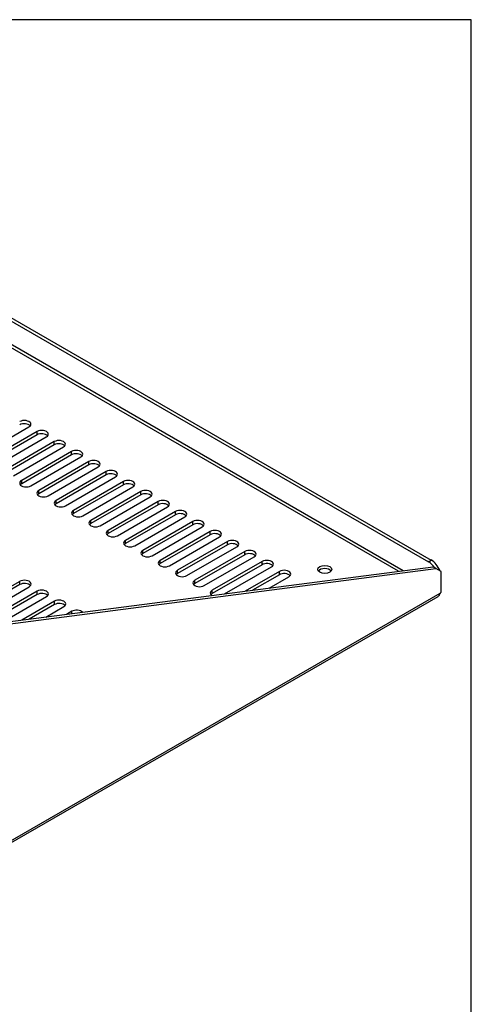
# Model space of a CAD drawing. Header units: inches. Extents: x 0 to 81, y 0 to 59.8.
# Tile 19 of 19: x 71.9 to 80, y 42.2 to 59.8. Entities that reach past the tile are written whole.
import ezdxf

# ---------------------------------------------------------------- set-up
doc = ezdxf.new("R2010")
doc.units = ezdxf.units.IN
doc.header["$MEASUREMENT"] = 0
doc.layers.add('COM54160', color=7, linetype='Continuous')
doc.layers.add('Default', color=7, linetype='Continuous')

# ---------------------------------------------------------------- blocks, each defined once
blk = doc.blocks.new('SE5')
at = {"layer": 'COM54160', "color": 7, "linetype": 'Continuous'}
for p, q in [((64.485, 58.594), (79.233, 50.079)), ((64.536, 58.623), (79.284, 50.109)), ((78.697, 49.908), (64.309, 58.215)), ((78.78, 49.918), (64.324, 58.265)), ((71.194, 51.974), (72.088, 52.491)), ((72.232, 52.408), (71.337, 51.892)), ((72.232, 52.349), (72.232, 52.408)), ((72.232, 52.349), (71.337, 51.833)), ((71.503, 51.796), (72.398, 52.312)), ((72.541, 52.229), (71.647, 51.713)), ((72.541, 52.17), (72.541, 52.229)), ((72.541, 52.17), (71.647, 51.654)), ((71.813, 51.617), (72.708, 52.133)), ((72.851, 52.05), (71.957, 51.534)), ((72.851, 51.992), (72.851, 52.05)), ((72.851, 51.992), (71.957, 51.475)), ((72.123, 51.438), (73.017, 51.954)), ((73.161, 51.872), (72.266, 51.355)), ((73.161, 51.813), (73.161, 51.872)), ((73.161, 51.813), (72.266, 51.296)), ((72.432, 51.259), (73.327, 51.776)), ((73.471, 51.693), (72.576, 51.176)), ((73.471, 51.634), (73.471, 51.693)), ((71.957, 51.475), (71.957, 51.534)), ((73.471, 51.634), (72.576, 51.117)), ((72.742, 51.08), (73.637, 51.597)), ((73.78, 51.514), (72.886, 50.997)), ((73.78, 51.455), (73.78, 51.514)), ((72.266, 51.296), (72.266, 51.355)), ((73.78, 51.455), (72.886, 50.939)), ((73.052, 50.902), (73.946, 51.418)), ((74.09, 51.335), (73.195, 50.819)), ((74.09, 51.276), (74.09, 51.335)), ((72.576, 51.117), (72.576, 51.176)), ((74.09, 51.276), (73.195, 50.76)), ((73.362, 50.723), (74.256, 51.239)), ((74.4, 51.156), (73.505, 50.64)), ((74.4, 51.097), (74.4, 51.156)), ((72.886, 50.939), (72.886, 50.997)), ((74.4, 51.097), (73.505, 50.581)), ((73.671, 50.544), (74.566, 51.06)), ((74.709, 50.977), (73.815, 50.461)), ((74.709, 50.919), (74.709, 50.977)), ((73.195, 50.76), (73.195, 50.819)), ((74.709, 50.919), (73.815, 50.402)), ((73.981, 50.365), (74.876, 50.882)), ((75.019, 50.799), (74.125, 50.282)), ((75.019, 50.74), (75.019, 50.799)), ((73.505, 50.581), (73.505, 50.64)), ((75.019, 50.74), (74.125, 50.223)), ((74.291, 50.186), (75.185, 50.703)), ((75.329, 50.62), (74.434, 50.103)), ((75.329, 50.561), (75.329, 50.62)), ((73.815, 50.402), (73.815, 50.461)), ((75.329, 50.561), (74.434, 50.045)), ((74.6, 50.007), (75.495, 50.524)), ((75.639, 50.441), (74.744, 49.925)), ((75.639, 50.382), (75.639, 50.441)), ((74.125, 50.223), (74.125, 50.282)), ((75.639, 50.382), (74.744, 49.866)), ((74.91, 49.829), (75.805, 50.345)), ((75.948, 50.262), (75.054, 49.746)), ((75.948, 50.203), (75.948, 50.262)), ((74.434, 50.045), (74.434, 50.103)), ((75.948, 50.203), (75.054, 49.687)), ((75.22, 49.65), (76.114, 50.166)), ((76.258, 50.083), (75.363, 49.567)), ((76.258, 50.025), (76.258, 50.083)), ((79.233, 50.079), (79.284, 50.109)), ((71.079, 48.918), (79.316, 49.988)), ((71.13, 48.888), (79.367, 49.959)), ((74.744, 49.866), (74.744, 49.925)), ((76.258, 50.025), (75.363, 49.508)), ((75.585, 49.503), (76.424, 49.987)), ((76.568, 49.905), (75.956, 49.551)), ((76.568, 49.846), (76.568, 49.905)), ((79.367, 49.959), (79.316, 49.988)), ((79.46, 49.905), (79.367, 49.959)), ((79.46, 49.533), (79.46, 49.905)), ((71.925, 49.727), (71.03, 49.211)), ((71.925, 49.669), (71.925, 49.727)), ((75.054, 49.687), (75.054, 49.746)), ((76.568, 49.846), (76.087, 49.568)), ((76.385, 49.607), (76.734, 49.809)), ((71.925, 49.669), (71.03, 49.152)), ((71.196, 49.115), (72.091, 49.631)), ((72.234, 49.549), (71.34, 49.032)), ((72.234, 49.49), (72.234, 49.549)), ((75.363, 49.508), (75.363, 49.567)), ((69.488, 43.768), (79.445, 49.517)), ((69.488, 43.732), (79.406, 49.458)), ((72.234, 49.49), (71.34, 48.973)), ((71.589, 48.984), (72.401, 49.453)), ((72.544, 49.37), (71.96, 49.032)), ((72.544, 49.311), (72.544, 49.37)), ((72.544, 49.311), (72.091, 49.049)), ((72.388, 49.088), (72.71, 49.274)), ((72.854, 49.191), (72.759, 49.136)), ((72.854, 49.148), (72.854, 49.191))]:
    blk.add_line(p, q, dxfattribs=at)
for centre, major_axis, start_param, end_param in [((72.005, 52.539), (-0.117, 0), 2.356194, 5.497787), ((72.005, 52.48), (-0.118, 0), 3.589734, 5.497787), ((72.315, 52.36), (-0.118, 0), 2.356194, 5.497787), ((72.315, 52.301), (-0.118, 0), 3.589734, 5.497787), ((72.624, 52.181), (-0.117, 0), 2.356194, 5.497787), ((72.624, 52.122), (-0.118, 0), 3.589734, 5.497787), ((72.934, 52.002), (-0.118, 0), 2.356194, 5.497787), ((72.934, 51.944), (-0.117, 0), 3.589734, 5.497787), ((73.244, 51.824), (-0.117, 0), 2.356194, 5.497787), ((73.244, 51.765), (-0.118, 0), 3.589734, 5.497787), ((73.554, 51.645), (-0.118, 0), 2.356194, 5.497787), ((73.554, 51.586), (-0.118, 0), 3.589734, 5.497787), ((72.04, 51.486), (0.118, 0), 2.356194, 5.497787), ((73.863, 51.466), (-0.118, 0), 2.356194, 5.497787), ((73.863, 51.407), (-0.118, 0), 3.589734, 5.497787), ((72.04, 51.427), (0.118, 0), 2.356194, 2.693452), ((72.349, 51.307), (0.118, 0), 2.356194, 5.497787), ((74.173, 51.287), (-0.117, 0), 2.356194, 5.497787), ((72.349, 51.248), (0.118, 0), 2.356194, 2.693452), ((72.659, 51.128), (0.118, 0), 2.356194, 5.497787), ((74.173, 51.228), (-0.118, 0), 3.589734, 5.497787), ((74.483, 51.108), (-0.118, 0), 2.356194, 5.497787), ((72.659, 51.07), (0.118, 0), 2.356194, 2.693452), ((72.969, 50.95), (0.118, 0), 2.356194, 5.497787), ((74.483, 51.05), (-0.118, 0), 3.589734, 5.497787), ((74.792, 50.929), (-0.118, 0), 2.356194, 5.497787), ((72.969, 50.891), (0.118, 0), 2.356194, 2.693452), ((73.279, 50.771), (0.118, 0), 2.356194, 5.497787), ((74.792, 50.871), (-0.118, 0), 3.589734, 5.497787), ((75.102, 50.751), (-0.118, 0), 2.356194, 5.497787), ((73.279, 50.712), (0.118, 0), 2.356194, 2.693452), ((73.588, 50.592), (0.118, 0), 2.356194, 5.497787), ((75.102, 50.692), (-0.118, 0), 3.589734, 5.497787), ((75.412, 50.572), (-0.118, 0), 2.356194, 5.497787), ((73.588, 50.533), (0.118, 0), 2.356194, 2.693452), ((73.898, 50.413), (0.118, 0), 2.356194, 5.497787), ((75.412, 50.513), (-0.118, 0), 3.589734, 5.497787), ((75.722, 50.393), (-0.118, 0), 2.356194, 5.497787), ((73.898, 50.354), (0.118, 0), 2.356194, 2.693452), ((74.208, 50.234), (0.118, 0), 2.356194, 5.497787), ((75.722, 50.334), (-0.118, 0), 3.589734, 5.497787), ((76.031, 50.214), (-0.118, 0), 2.356194, 5.497787), ((74.208, 50.175), (0.118, 0), 2.356194, 2.693452), ((74.517, 50.055), (0.118, 0), 2.356194, 5.497787), ((76.031, 50.155), (-0.118, 0), 3.589734, 5.497787), ((76.341, 50.035), (-0.118, 0), 2.356194, 5.497787), ((79.233, 49.875), (0.125, -0.217), 1.692952, 2.356194), ((79.284, 49.905), (-0.125, 0.217), 4.45059, 5.497787), ((74.517, 49.997), (0.118, 0), 2.356194, 2.693452), ((74.827, 49.877), (0.118, 0), 2.356194, 5.497787), ((76.341, 49.977), (-0.118, 0), 3.589734, 5.497787), ((76.651, 49.857), (-0.118, 0), 2.356194, 5.497787), ((77.379, 49.882), (0.125, 0), 0.419489, 2.722104), ((72.008, 49.679), (-0.118, 0), 2.356194, 5.497787), ((74.827, 49.818), (0.118, 0), 2.356194, 2.693452), ((75.137, 49.698), (0.118, 0), 2.356194, 5.497787), ((76.651, 49.798), (-0.118, 0), 3.589734, 5.497787), ((72.008, 49.621), (-0.118, 0), 3.589734, 5.497787), ((72.318, 49.501), (-0.118, 0), 2.356194, 5.497787), ((75.137, 49.639), (0.118, 0), 2.356194, 2.693452), ((75.447, 49.519), (0.118, 0), 2.356194, 3.870223), ((72.318, 49.442), (-0.118, 0), 3.589734, 5.497787), ((72.627, 49.322), (-0.118, 0), 2.356194, 5.497787), ((75.447, 49.46), (0.118, 0), 2.356194, 2.693452), ((79.467, 49.492), (0.0275, 0.0476), 0.960641, 1.381623), ((72.627, 49.263), (-0.118, 0), 3.589734, 5.497787), ((72.937, 49.143), (-0.118, 0), 3.598186, 5.497787)]:
    blk.add_ellipse(centre, major_axis=major_axis, ratio=0.57735, start_param=start_param, end_param=end_param, dxfattribs=at)
blk.add_ellipse((77.379, 49.941), major_axis=(0.125, 0), ratio=0.57735, dxfattribs=at)
blk.add_open_spline([(79.445, 49.517), (79.442, 49.511), (79.439, 49.504), (79.434, 49.493), (79.431, 49.487), (79.425, 49.477), (79.422, 49.472), (79.415, 49.465), (79.412, 49.462), (79.408, 49.459), (79.407, 49.458), (79.406, 49.458)], degree=3, knots=[0, 0, 0, 0, 0.125, 0.125, 0.25, 0.25, 0.375, 0.375, 0.5, 0.5, 0.5300992, 0.5300992, 0.5300992, 0.5300992], dxfattribs=at)

msp = doc.modelspace()

# ---------------------------------------------------------------- linework, layer by layer
at = {"layer": 'Default', "color": 7, "linetype": 'Continuous'}
for p, q in [((80, 59.783), (0, 59.783)), ((80, 0), (80, 59.783))]:
    msp.add_line(p, q, dxfattribs=at)

# ---------------------------------------------------------------- block references
at = {"layer": 'Default'}
msp.add_blockref('SE5', (0, 0), dxfattribs=at)

doc.saveas('drawing.dxf')
